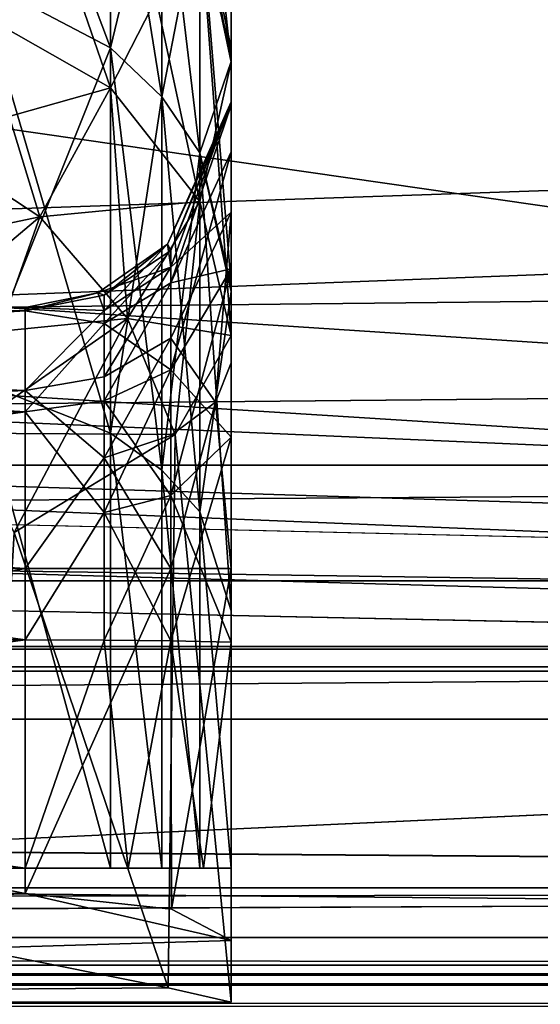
# Model space of a CAD drawing. Header units: metres. Extents: x -904 to 0, y -908 to 0.
# Tile 38 of 161: x -190 to -178, y -860 to -836. Entities that reach past the tile are written whole.
import ezdxf

# ---------------------------------------------------------------- set-up
doc = ezdxf.new("R2010")
doc.units = ezdxf.units.M

msp = doc.modelspace()

# ---------------------------------------------------------------- linework, layer by layer
at = {"layer": 'None01'}
for points in [[(-76.866982, -851.30072, 2029.104126), (-76.866982, -851.30072, 2023.752563), (-826.860718, -851.30072, 2029.104126)], [(-76.866982, -851.30072, 2023.752563), (-826.860718, -851.30072, 2023.752563), (-826.860718, -851.30072, 2029.104126)], [(-76.866982, -857.100769, 2034.904175), (-76.866982, -851.30072, 2029.104126), (-826.860718, -857.100769, 2034.904175)], [(-76.866982, -851.30072, 2029.104126), (-826.860718, -851.30072, 2029.104126), (-826.860718, -857.100769, 2034.904175)], [(-76.866982, -857.100769, 2051.215088), (-826.860718, -857.100769, 2051.215088), (-76.866982, -851.30072, 2057.015381)], [(-826.860718, -857.100769, 2051.215088), (-826.860718, -851.30072, 2057.015381), (-76.866982, -851.30072, 2057.015381)], [(-76.866982, -851.30072, 2063.059814), (-76.866982, -851.30072, 2057.015381), (-826.860718, -851.30072, 2063.059814)], [(-76.866982, -851.30072, 2057.015381), (-826.860718, -851.30072, 2057.015381), (-826.860718, -851.30072, 2063.059814)], [(-826.860718, -858.307312, 2023.139526), (-826.860718, -851.30072, 2023.752563), (-77.866982, -857.11731, 2023.243652)], [(-826.860718, -851.30072, 2023.752563), (-76.866982, -851.30072, 2023.752563), (-77.866982, -857.11731, 2023.243652)], [(-826.860718, -851.30072, 164.652542), (-826.860718, -851.30072, 170.004181), (-76.866982, -851.30072, 164.652542)], [(-826.860718, -851.30072, 170.004181), (-76.866982, -851.30072, 170.004181), (-76.866982, -851.30072, 164.652542)], [(-826.860718, -851.30072, 170.004181), (-826.860718, -857.100769, 175.804169), (-76.866982, -851.30072, 170.004181)], [(-826.860718, -857.100769, 175.804169), (-76.866982, -857.100769, 175.804169), (-76.866982, -851.30072, 170.004181)], [(-76.866982, -857.100769, 192.115189), (-826.860718, -857.100769, 192.115189), (-76.866982, -851.30072, 197.915314)], [(-826.860718, -857.100769, 192.115189), (-826.860718, -851.30072, 197.915314), (-76.866982, -851.30072, 197.915314)], [(-826.860718, -851.30072, 197.915314), (-826.860718, -851.30072, 203.959717), (-76.866982, -851.30072, 197.915314)], [(-826.860718, -851.30072, 203.959717), (-76.866982, -851.30072, 203.959717), (-76.866982, -851.30072, 197.915314)], [(-76.866982, -851.30072, 203.959717), (-826.860718, -851.30072, 203.959717), (-77.866982, -857.11731, 203.959717)], [(-77.866982, -857.11731, 203.959717), (-826.860718, -851.30072, 203.959717), (-826.860718, -860.329468, 203.959717)], [(-76.866982, -851.30072, 164.652542), (-76.866982, -858.307312, 164.039551), (-826.860718, -851.30072, 164.652542)], [(-76.866982, -858.307312, 164.039551), (-826.860718, -858.307312, 164.039551), (-826.860718, -851.30072, 164.652542)], [(-76.866982, -851.30072, 2063.059814), (-826.860718, -851.30072, 2063.059814), (-76.866982, -857.11731, 2063.059814)], [(-826.860718, -851.30072, 2063.059814), (-826.860718, -860.329468, 2063.059814), (-76.866982, -857.11731, 2063.059814)], [(-76.866982, -857.100769, 2051.215088), (-76.866982, -857.100769, 2034.904175), (-826.860718, -857.100769, 2051.215088)], [(-76.866982, -857.100769, 2034.904175), (-826.860718, -857.100769, 2034.904175), (-826.860718, -857.100769, 2051.215088)], [(-826.860718, -857.100769, 175.804169), (-826.860718, -857.100769, 192.115189), (-76.866982, -857.100769, 175.804169)], [(-826.860718, -857.100769, 192.115189), (-76.866982, -857.100769, 192.115189), (-76.866982, -857.100769, 175.804169)], [(-77.866982, -857.11731, 2023.243652), (-77.866982, -858.307312, 2023.139526), (-826.860718, -858.307312, 2023.139526)], [(-826.860718, -860.329468, 203.959717), (-77.866982, -860.329468, 203.959717), (-77.866982, -857.11731, 203.959717)], [(-76.866982, -857.11731, 2063.059814), (-826.860718, -860.329468, 2063.059814), (-77.866982, -860.329468, 2063.059814)], [(-77.866982, -858.307312, 2023.139526), (-77.866982, -858.974426, 2022.797363), (-826.860718, -858.307312, 2023.139526)], [(-77.866982, -858.974426, 2022.797363), (-826.860718, -858.974426, 2022.797363), (-826.860718, -858.307312, 2023.139526)], [(-76.866982, -858.307312, 164.039551), (-76.866982, -858.974426, 163.697372), (-826.860718, -858.307312, 164.039551)], [(-76.866982, -858.974426, 163.697372), (-826.860718, -858.974426, 163.697372), (-826.860718, -858.307312, 164.039551)], [(-77.866982, -858.974426, 2022.797363), (-77.866982, -859.218689, 2022.088501), (-826.860718, -858.974426, 2022.797363)], [(-77.866982, -859.218689, 2022.088501), (-826.860718, -859.218689, 2022.088501), (-826.860718, -858.974426, 2022.797363)], [(-76.866982, -858.974426, 163.697372), (-76.866982, -859.218689, 162.988464), (-826.860718, -858.974426, 163.697372)], [(-76.866982, -859.218689, 162.988464), (-826.860718, -859.218689, 162.988464), (-826.860718, -858.974426, 163.697372)], [(-77.866982, -859.218689, 2022.088501), (-77.866982, -859.460999, 2021.63208), (-826.860718, -859.218689, 2022.088501)], [(-77.866982, -859.460999, 2021.63208), (-826.860718, -859.460999, 2021.63208), (-826.860718, -859.218689, 2022.088501)], [(-76.866982, -859.218689, 162.988464), (-76.866982, -859.460999, 162.532104), (-826.860718, -859.218689, 162.988464)], [(-76.866982, -859.460999, 162.532104), (-826.860718, -859.460999, 162.532104), (-826.860718, -859.218689, 162.988464)], [(-77.866982, -859.460999, 2021.63208), (-77.866982, -859.977722, 2021.631104), (-826.860718, -859.460999, 2021.63208)], [(-77.866982, -859.977722, 2021.631104), (-826.860718, -859.977722, 2021.631104), (-826.860718, -859.460999, 2021.63208)], [(-76.866982, -859.460999, 162.532104), (-76.866982, -859.977722, 162.531128), (-826.860718, -859.460999, 162.532104)], [(-76.866982, -859.977722, 162.531128), (-826.860718, -859.977722, 162.531128), (-826.860718, -859.460999, 162.532104)]]:
    msp.add_3dface(points, dxfattribs=at)
at = {"layer": 'None0123'}
for points in [[(-797.406494, -846.830994, 214.358002), (-66.406494, -846.830994, 214.358002), (-797.406494, -851.830994, 214.358002)], [(-66.406494, -846.830994, 214.358002), (-66.406494, -851.830994, 214.358002), (-797.406494, -851.830994, 214.358002)], [(-66.406494, -851.830994, 2014.358032), (-66.406494, -846.830994, 2014.358032), (-797.406494, -851.830994, 2014.358032)], [(-66.406494, -846.830994, 2014.358032), (-797.406494, -846.830994, 2014.358032), (-797.406494, -851.830994, 2014.358032)], [(-66.406494, -846.830994, 2014.358032), (-66.406494, -846.830994, 214.358002), (-797.406494, -846.830994, 2014.358032)], [(-66.406494, -846.830994, 214.358002), (-797.406494, -846.830994, 214.358002), (-797.406494, -846.830994, 2014.358032)], [(-797.406494, -851.830994, 2014.358032), (-797.406494, -851.830994, 214.358002), (-66.406494, -851.830994, 2014.358032)], [(-797.406494, -851.830994, 214.358002), (-66.406494, -851.830994, 214.358002), (-66.406494, -851.830994, 2014.358032)]]:
    msp.add_3dface(points, dxfattribs=at)
at = {"layer": 'None012322'}
for points in [[(-185.347168, -836.699768, 2030.17334), (-188.276535, -826.955139, 2020.184204), (-186.1082, -833.108459, 2031.502319)], [(-185.347168, -836.699768, 2030.17334), (-185.347168, -833.987732, 2019.452271), (-188.276535, -826.955139, 2020.184204)], [(-191.52034, -834.986572, 2045.314209), (-188.276108, -836.690491, 2043.974121), (-191.520187, -828.106812, 2033.570435)], [(-188.276108, -836.690491, 2043.974121), (-188.275879, -830.109985, 2032.741577), (-191.520187, -828.106812, 2033.570435)], [(-188.276108, -836.690491, 2043.974121), (-187.033295, -837.881104, 2043.037842), (-188.275879, -830.109985, 2032.741577)], [(-187.033295, -837.881104, 2043.037842), (-187.033066, -831.509888, 2032.162842), (-188.275879, -830.109985, 2032.741577)], [(-188.276108, -837.664368, 1976.906738), (-191.52034, -835.820862, 1975.766357), (-188.276123, -830.345154, 1992.447998)], [(-188.276108, -837.664368, 1976.906738), (-188.276123, -830.345154, 1992.447998), (-186.108383, -833.418518, 1993.486938)], [(-187.033295, -837.881104, 2043.037842), (-186.108383, -839.240601, 2041.968628), (-187.033066, -831.509888, 2032.162842)], [(-187.033066, -831.509888, 2032.162842), (-186.108383, -839.240601, 2041.968628), (-186.1082, -833.108459, 2031.502319)], [(-186.1082, -833.108459, 2031.502319), (-186.108383, -839.240601, 2041.968628), (-185.347168, -842.45697, 2039.865723)], [(-185.347168, -842.45697, 2039.865723), (-185.347168, -836.699768, 2030.17334), (-186.1082, -833.108459, 2031.502319)], [(-186.108368, -840.423401, 1978.613403), (-188.276108, -837.664368, 1976.906738), (-186.108383, -833.418518, 1993.486938)], [(-186.108368, -840.423401, 1978.613403), (-186.108383, -833.418518, 1993.486938), (-185.347168, -837.041077, 1994.720703)], [(-185.347168, -837.041077, 1994.720703), (-186.108383, -833.418518, 1993.486938), (-185.347168, -833.77832, 2009.907471)], [(-185.347168, -833.77832, 2009.907471), (-185.347168, -833.599243, 2013.958618), (-185.347168, -838.00415, 2011.807983)], [(-185.347168, -838.00415, 2011.807983), (-185.347168, -833.599243, 2013.958618), (-185.347168, -838.084717, 2014.13562)], [(-185.347168, -833.599243, 2013.958618), (-185.347168, -833.830994, 2018.005981), (-185.347168, -838.084717, 2014.13562)], [(-185.347168, -837.041077, 1994.720703), (-185.347168, -833.77832, 2009.907471), (-185.347168, -838.00415, 2011.807983)], [(-185.347168, -838.084717, 2014.13562), (-185.347168, -833.830994, 2018.005981), (-185.347168, -833.987732, 2019.452271)], [(-185.347168, -838.084717, 2014.13562), (-185.347168, -833.987732, 2019.452271), (-185.347168, -839.213806, 2019.024902)], [(-185.347168, -833.987732, 2019.452271), (-185.347168, -836.699768, 2030.17334), (-185.347168, -839.213806, 2019.024902)], [(-191.520248, -844.780762, 2054.768555), (-188.27597, -846.056519, 2053.015869), (-191.52034, -834.986572, 2045.314209)], [(-188.27597, -846.056519, 2053.015869), (-188.276108, -836.690491, 2043.974121), (-191.52034, -834.986572, 2045.314209)], [(-191.52034, -835.820862, 1975.766357), (-188.276108, -837.664368, 1976.906738), (-192.818054, -838.938538, 1970.785522)], [(-188.27597, -846.056519, 2053.015869), (-187.033157, -846.947876, 2051.791016), (-188.276108, -836.690491, 2043.974121)], [(-187.033157, -846.947876, 2051.791016), (-187.033295, -837.881104, 2043.037842), (-188.276108, -836.690491, 2043.974121)], [(-185.347168, -839.213806, 2019.024902), (-185.347168, -836.699768, 2030.17334), (-185.347168, -842.056396, 2023.023315)], [(-185.347168, -836.699768, 2030.17334), (-185.347168, -842.45697, 2039.865723), (-185.347168, -842.056396, 2023.023315)], [(-185.347168, -843.677917, 1980.626709), (-186.108368, -840.423401, 1978.613403), (-185.347168, -837.041077, 1994.720703)], [(-185.347168, -838.00415, 2011.807983), (-185.347168, -840.683655, 2001.088501), (-185.347168, -837.041077, 1994.720703)], [(-185.347168, -840.683655, 2001.088501), (-185.347168, -843.677917, 1980.626709), (-185.347168, -837.041077, 1994.720703)], [(-188.276108, -837.664368, 1976.906738), (-189.995285, -840.799683, 1971.027344), (-192.818054, -838.938538, 1970.785522)], [(-189.995285, -840.799683, 1971.027344), (-188.276108, -837.664368, 1976.906738), (-186.108368, -840.423401, 1978.613403)], [(-187.033157, -846.947876, 2051.791016), (-186.108276, -847.965576, 2050.392578), (-187.033295, -837.881104, 2043.037842)], [(-186.108276, -847.965576, 2050.392578), (-186.108383, -839.240601, 2041.968628), (-187.033295, -837.881104, 2043.037842)], [(-186.81163, -842.020325, 2007.116455), (-185.347168, -838.00415, 2011.807983), (-186.891373, -841.457764, 2011.684082)], [(-185.347168, -838.00415, 2011.807983), (-185.347168, -838.084717, 2014.13562), (-186.891373, -841.457764, 2011.684082)], [(-185.347168, -838.084717, 2014.13562), (-186.811127, -841.617004, 2013.994873), (-186.891373, -841.457764, 2011.684082)], [(-185.347168, -840.683655, 2001.088501), (-185.347168, -838.00415, 2011.807983), (-186.81163, -842.020325, 2007.116455)], [(-186.811554, -842.40387, 2017.498779), (-186.811127, -841.617004, 2013.994873), (-185.347168, -838.084717, 2014.13562)], [(-185.347168, -838.084717, 2014.13562), (-185.347168, -839.213806, 2019.024902), (-186.811554, -842.40387, 2017.498779)], [(-192.818054, -838.938538, 1970.785522), (-189.995285, -840.799683, 1971.027344), (-195.702103, -841.994202, 1966.583374)], [(-185.347168, -839.213806, 2019.024902), (-186.811646, -844.512878, 2020.480591), (-186.811554, -842.40387, 2017.498779)], [(-185.347168, -839.213806, 2019.024902), (-185.347168, -842.056396, 2023.023315), (-186.811646, -844.512878, 2020.480591)], [(-186.108383, -839.240601, 2041.968628), (-185.347168, -850.372986, 2047.411255), (-185.347168, -842.45697, 2039.865723)], [(-186.108276, -847.965576, 2050.392578), (-185.347168, -850.372986, 2047.411255), (-186.108383, -839.240601, 2041.968628)], [(-187.863327, -843.263916, 1971.96167), (-189.995285, -840.799683, 1971.027344), (-186.108368, -840.423401, 1978.613403)], [(-186.108368, -840.423401, 1978.613403), (-185.347168, -843.677917, 1980.626709), (-187.863327, -843.263916, 1971.96167)], [(-195.702103, -841.994202, 1966.583374), (-189.995285, -840.799683, 1971.027344), (-193.608856, -843.838928, 1966.147949)], [(-193.608856, -843.838928, 1966.147949), (-189.995285, -840.799683, 1971.027344), (-187.863327, -843.263916, 1971.96167)], [(-186.81163, -843.745361, 2002.856567), (-185.347168, -840.683655, 2001.088501), (-186.81163, -842.020325, 2007.116455)], [(-185.347168, -840.683655, 2001.088501), (-186.81163, -843.745361, 2002.856567), (-185.727768, -845.300476, 1999.085938)], [(-185.347168, -844.343872, 1997.428833), (-185.347168, -840.683655, 2001.088501), (-185.727768, -845.300476, 1999.085938)], [(-185.347168, -840.683655, 2001.088501), (-185.347168, -844.343872, 1997.428833), (-185.347168, -843.677917, 1980.626709)], [(-186.891373, -841.457764, 2011.684082), (-188.585342, -842.646057, 2011.640747), (-186.81163, -842.020325, 2007.116455)], [(-188.585342, -842.646057, 2011.640747), (-186.891373, -841.457764, 2011.684082), (-188.433914, -842.700806, 2013.970825)], [(-186.891373, -841.457764, 2011.684082), (-186.811127, -841.617004, 2013.994873), (-188.433914, -842.700806, 2013.970825)], [(-188.433701, -843.391907, 2017.053101), (-188.433914, -842.700806, 2013.970825), (-186.811127, -841.617004, 2013.994873)], [(-188.433701, -843.391907, 2017.053101), (-186.811127, -841.617004, 2013.994873), (-186.811554, -842.40387, 2017.498779)], [(-188.585342, -842.646057, 2011.640747), (-188.433746, -843.071533, 2007.380615), (-186.81163, -842.020325, 2007.116455)], [(-186.81163, -842.020325, 2007.116455), (-188.433746, -843.071533, 2007.380615), (-188.433868, -844.684021, 2003.398682)], [(-188.433868, -844.684021, 2003.398682), (-186.81163, -843.745361, 2002.856567), (-186.81163, -842.020325, 2007.116455)], [(-185.347168, -842.056396, 2023.023315), (-186.811554, -847.56604, 2022.485107), (-186.811646, -844.512878, 2020.480591)], [(-185.347168, -842.056396, 2023.023315), (-185.347168, -846.149963, 2025.725586), (-186.811554, -847.56604, 2022.485107)], [(-185.347168, -842.056396, 2023.023315), (-185.347168, -842.45697, 2039.865723), (-185.347168, -846.149963, 2025.725586)], [(-188.433746, -845.265869, 2019.70105), (-188.433701, -843.391907, 2017.053101), (-186.811554, -842.40387, 2017.498779)], [(-186.811554, -842.40387, 2017.498779), (-186.811646, -844.512878, 2020.480591), (-188.433746, -845.265869, 2019.70105)], [(-185.347168, -842.45697, 2039.865723), (-185.347168, -850.372986, 2047.411255), (-185.347168, -846.149963, 2025.725586)], [(-188.585342, -842.646057, 2011.640747), (-190.347168, -843.000854, 2011.626465), (-188.433746, -843.071533, 2007.380615)], [(-190.347168, -843.000854, 2011.626465), (-188.585342, -842.646057, 2011.640747), (-190.347168, -843.081726, 2013.962646)], [(-188.585342, -842.646057, 2011.640747), (-188.433914, -842.700806, 2013.970825), (-190.347168, -843.081726, 2013.962646)], [(-190.347168, -843.081726, 2013.962646), (-188.433914, -842.700806, 2013.970825), (-188.433701, -843.391907, 2017.053101)], [(-230.347168, -843.000854, 2011.626465), (-230.347168, -843.440674, 2007.473389), (-190.347168, -843.000854, 2011.626465)], [(-230.347168, -843.440674, 2007.473389), (-190.347168, -845.01355, 2003.588989), (-190.347168, -843.000854, 2011.626465)], [(-230.347168, -843.081726, 2013.962646), (-230.347168, -843.000854, 2011.626465), (-190.347168, -843.081726, 2013.962646)], [(-230.347168, -843.000854, 2011.626465), (-190.347168, -843.000854, 2011.626465), (-190.347168, -843.081726, 2013.962646)], [(-190.347168, -843.081726, 2013.962646), (-190.347168, -845.530701, 2019.427612), (-230.347168, -843.081726, 2013.962646)], [(-190.347168, -845.530701, 2019.427612), (-230.347168, -845.530701, 2019.427612), (-230.347168, -843.081726, 2013.962646)], [(-190.347168, -843.000854, 2011.626465), (-190.347168, -845.01355, 2003.588989), (-188.433746, -843.071533, 2007.380615)], [(-188.433746, -843.071533, 2007.380615), (-190.347168, -845.01355, 2003.588989), (-188.433868, -844.684021, 2003.398682)], [(-190.347168, -845.530701, 2019.427612), (-190.347168, -843.081726, 2013.962646), (-188.433701, -843.391907, 2017.053101)], [(-230.347168, -843.440674, 2007.473389), (-230.347168, -845.01355, 2003.588989), (-190.347168, -845.01355, 2003.588989)], [(-191.863922, -846.05188, 1966.328003), (-193.608856, -843.838928, 1966.147949), (-187.863327, -843.263916, 1971.96167)], [(-187.863327, -843.263916, 1971.96167), (-186.705734, -846.083557, 1973.380981), (-191.863922, -846.05188, 1966.328003)], [(-190.347168, -845.530701, 2019.427612), (-188.433701, -843.391907, 2017.053101), (-188.433746, -845.265869, 2019.70105)], [(-185.347168, -843.677917, 1980.626709), (-186.705734, -846.083557, 1973.380981), (-187.863327, -843.263916, 1971.96167)], [(-185.347168, -843.677917, 1980.626709), (-185.347168, -859.87915, 1980.626709), (-186.705734, -846.083557, 1973.380981)], [(-185.347168, -844.343872, 1997.428833), (-185.347168, -849.343445, 1996.089355), (-185.347168, -843.677917, 1980.626709)], [(-185.347168, -843.677917, 1980.626709), (-185.347168, -849.343445, 1996.089355), (-185.347168, -859.87915, 1980.626709)], [(-186.81163, -843.745361, 2002.856567), (-188.433868, -844.684021, 2003.398682), (-188.433746, -846.653381, 2001.429443)], [(-186.81163, -843.745361, 2002.856567), (-188.433746, -846.653381, 2001.429443), (-186.81163, -846.11145, 2000.490845)], [(-185.727768, -845.300476, 1999.085938), (-186.81163, -843.745361, 2002.856567), (-186.81163, -846.11145, 2000.490845)], [(-185.727768, -845.300476, 1999.085938), (-185.347168, -849.343445, 1996.089355), (-185.347168, -844.343872, 1997.428833)], [(-186.811646, -844.512878, 2020.480591), (-188.433701, -847.977356, 2021.4823), (-188.433746, -845.265869, 2019.70105)], [(-186.811646, -844.512878, 2020.480591), (-186.811554, -847.56604, 2022.485107), (-188.433701, -847.977356, 2021.4823)], [(-191.520477, -856.61731, 2061.012939), (-188.275955, -856.61731, 2058.708252), (-191.520248, -844.780762, 2054.768555)], [(-188.275955, -856.61731, 2058.708252), (-188.27597, -846.056519, 2053.015869), (-191.520248, -844.780762, 2054.768555)], [(-188.433868, -844.684021, 2003.398682), (-190.347168, -845.01355, 2003.588989), (-188.433746, -846.653381, 2001.429443)], [(-230.347168, -845.01355, 2003.588989), (-230.347168, -846.843628, 2001.759155), (-190.347168, -845.01355, 2003.588989)], [(-230.347168, -846.843628, 2001.759155), (-190.347168, -849.343445, 2001.089355), (-190.347168, -845.01355, 2003.588989)], [(-188.433746, -846.653381, 2001.429443), (-190.347168, -845.01355, 2003.588989), (-190.347168, -849.343445, 2001.089355)], [(-188.433701, -847.977356, 2021.4823), (-190.347168, -845.530701, 2019.427612), (-188.433746, -845.265869, 2019.70105)], [(-186.81163, -846.11145, 2000.490845), (-186.81163, -849.343445, 1999.624878), (-185.727768, -845.300476, 1999.085938)], [(-186.81163, -849.343445, 1999.624878), (-185.347168, -849.343445, 1996.089355), (-185.727768, -845.300476, 1999.085938)], [(-190.347168, -845.530701, 2019.427612), (-190.347168, -851.076965, 2021.685913), (-230.347168, -845.530701, 2019.427612)], [(-190.347168, -851.076965, 2021.685913), (-230.347168, -851.076965, 2021.685913), (-230.347168, -845.530701, 2019.427612)], [(-190.347168, -851.076965, 2021.685913), (-190.347168, -845.530701, 2019.427612), (-188.433701, -847.977356, 2021.4823)], [(-186.705734, -846.083557, 1973.380981), (-190.62085, -848.462891, 1967.093872), (-191.863922, -846.05188, 1966.328003)], [(-186.705734, -846.083557, 1973.380981), (-186.877533, -859.527161, 1972.9552), (-190.62085, -848.462891, 1967.093872)], [(-188.275955, -856.61731, 2058.708252), (-187.032104, -856.61731, 2057.087158), (-188.27597, -846.056519, 2053.015869)], [(-187.032104, -856.61731, 2057.087158), (-187.033157, -846.947876, 2051.791016), (-188.27597, -846.056519, 2053.015869)], [(-185.347168, -859.87915, 1980.626709), (-186.877533, -859.527161, 1972.9552), (-186.705734, -846.083557, 1973.380981)], [(-186.81163, -846.11145, 2000.490845), (-188.433746, -846.653381, 2001.429443), (-186.81163, -849.343445, 1999.624878)], [(-185.347168, -846.149963, 2025.725586), (-186.811646, -851.095215, 2023.150391), (-186.811554, -847.56604, 2022.485107)], [(-185.347168, -846.149963, 2025.725586), (-185.347168, -851.133545, 2026.685913), (-186.811646, -851.095215, 2023.150391)], [(-185.347168, -846.149963, 2025.725586), (-185.347168, -850.372986, 2047.411255), (-185.347168, -851.133545, 2026.685913)], [(-188.433746, -846.653381, 2001.429443), (-190.347168, -849.343445, 2001.089355), (-186.81163, -849.343445, 1999.624878)], [(-230.347168, -846.843628, 2001.759155), (-230.347168, -849.343445, 2001.089355), (-190.347168, -849.343445, 2001.089355)], [(-187.032104, -856.61731, 2057.087158), (-186.105042, -856.61731, 2055.218994), (-187.033157, -846.947876, 2051.791016)], [(-186.105042, -856.61731, 2055.218994), (-186.108276, -847.965576, 2050.392578), (-187.033157, -846.947876, 2051.791016)], [(-186.811554, -847.56604, 2022.485107), (-188.433914, -851.081848, 2022.066895), (-188.433701, -847.977356, 2021.4823)], [(-186.811554, -847.56604, 2022.485107), (-186.811646, -851.095215, 2023.150391), (-188.433914, -851.081848, 2022.066895)], [(-188.433914, -851.081848, 2022.066895), (-190.347168, -851.076965, 2021.685913), (-188.433701, -847.977356, 2021.4823)], [(-186.105042, -856.61731, 2055.218994), (-185.347168, -856.61731, 2051.058594), (-186.108276, -847.965576, 2050.392578)], [(-185.347168, -856.61731, 2051.058594), (-185.347168, -850.372986, 2047.411255), (-186.108276, -847.965576, 2050.392578)], [(-186.877533, -859.527161, 1972.9552), (-191.206024, -858.660828, 1966.483643), (-190.62085, -848.462891, 1967.093872)], [(-230.347168, -857.238892, 2001.089355), (-190.347168, -857.238892, 2001.089355), (-230.347168, -849.343445, 2001.089355)], [(-190.347168, -857.238892, 2001.089355), (-190.347168, -849.343445, 2001.089355), (-230.347168, -849.343445, 2001.089355)], [(-186.793167, -857.613037, 1999.606323), (-186.81163, -849.343445, 1999.624878), (-190.347168, -857.238892, 2001.089355)], [(-186.81163, -849.343445, 1999.624878), (-190.347168, -849.343445, 2001.089355), (-190.347168, -857.238892, 2001.089355)], [(-185.347168, -849.343445, 1996.089355), (-186.81163, -849.343445, 1999.624878), (-186.793167, -857.613037, 1999.606323)], [(-185.347168, -858.381042, 1996.089355), (-185.347168, -849.343445, 1996.089355), (-186.793167, -857.613037, 1999.606323)], [(-185.347168, -849.343445, 1996.089355), (-185.347198, -859.87854, 1980.868408), (-185.347168, -859.87915, 1980.626709)], [(-185.347168, -849.343445, 1996.089355), (-185.347168, -858.381042, 1996.089355), (-185.347198, -859.87854, 1980.868408)], [(-185.347168, -850.372986, 2047.411255), (-185.347168, -856.61731, 2026.685913), (-185.347168, -851.133545, 2026.685913)], [(-185.347168, -850.372986, 2047.411255), (-185.347168, -856.61731, 2051.058594), (-185.347168, -856.61731, 2026.685913)], [(-190.347168, -851.076965, 2021.685913), (-190.347168, -856.61731, 2021.685913), (-230.347168, -851.076965, 2021.685913)], [(-190.347168, -856.61731, 2021.685913), (-230.347168, -856.61731, 2021.685913), (-230.347168, -851.076965, 2021.685913)], [(-190.347168, -851.076965, 2021.685913), (-188.433914, -851.081848, 2022.066895), (-190.347168, -856.61731, 2021.685913)], [(-188.433914, -851.081848, 2022.066895), (-187.847168, -856.61731, 2022.355835), (-190.347168, -856.61731, 2021.685913)], [(-188.433914, -851.081848, 2022.066895), (-186.811646, -851.095215, 2023.150391), (-187.847168, -856.61731, 2022.355835)], [(-186.811646, -851.095215, 2023.150391), (-186.017044, -856.61731, 2024.185913), (-187.847168, -856.61731, 2022.355835)], [(-186.811646, -851.095215, 2023.150391), (-185.347168, -851.133545, 2026.685913), (-186.017044, -856.61731, 2024.185913)], [(-185.347168, -851.133545, 2026.685913), (-185.347168, -856.61731, 2026.685913), (-186.017044, -856.61731, 2024.185913)], [(-195.347168, -856.61731, 2061.818848), (-235.347168, -856.61731, 2051.058594), (-185.347168, -856.61731, 2051.058594)], [(-185.347168, -856.61731, 2051.058594), (-235.347168, -856.61731, 2051.058594), (-230.347168, -856.61731, 2021.685913)], [(-230.347168, -856.61731, 2021.685913), (-190.347168, -856.61731, 2021.685913), (-185.347168, -856.61731, 2051.058594)], [(-186.105042, -856.61731, 2055.218994), (-195.347168, -856.61731, 2061.818848), (-185.347168, -856.61731, 2051.058594)], [(-186.105042, -856.61731, 2055.218994), (-187.032104, -856.61731, 2057.087158), (-195.347168, -856.61731, 2061.818848)], [(-187.032104, -856.61731, 2057.087158), (-188.275955, -856.61731, 2058.708252), (-195.347168, -856.61731, 2061.818848)], [(-195.347168, -856.61731, 2061.818848), (-188.275955, -856.61731, 2058.708252), (-191.520477, -856.61731, 2061.012939)], [(-190.347168, -856.61731, 2021.685913), (-185.347168, -856.61731, 2026.685913), (-185.347168, -856.61731, 2051.058594)], [(-187.847168, -856.61731, 2022.355835), (-186.017044, -856.61731, 2024.185913), (-190.347168, -856.61731, 2021.685913)], [(-186.017044, -856.61731, 2024.185913), (-185.347168, -856.61731, 2026.685913), (-190.347168, -856.61731, 2021.685913)], [(-230.347168, -857.238892, 2001.089355), (-235.347198, -859.87854, 1980.868408), (-190.347168, -857.238892, 2001.089355)], [(-235.347198, -859.87854, 1980.868408), (-185.347168, -858.381042, 1996.089355), (-190.347168, -857.238892, 2001.089355)], [(-190.347168, -857.238892, 2001.089355), (-185.347168, -858.381042, 1996.089355), (-186.793167, -857.613037, 1999.606323)], [(-185.347198, -859.87854, 1980.868408), (-185.347168, -858.381042, 1996.089355), (-235.347198, -859.87854, 1980.868408)], [(-191.206024, -858.660828, 1966.483643), (-186.877533, -859.527161, 1972.9552), (-235.347198, -859.87854, 1980.868408)], [(-186.877533, -859.527161, 1972.9552), (-185.347168, -859.87915, 1980.626709), (-235.347198, -859.87854, 1980.868408)], [(-235.347198, -859.87854, 1980.868408), (-185.347168, -859.87915, 1980.626709), (-185.347198, -859.87854, 1980.868408)]]:
    msp.add_3dface(points, dxfattribs=at)
at = {"layer": 'None012323'}
for points in [[(-188.276123, -830.345154, 236.26799), (-191.520355, -828.292908, 236.966064), (-188.276108, -837.664368, 251.809235)], [(-191.520355, -828.292908, 236.966064), (-191.52034, -835.820862, 252.949615), (-188.276108, -837.664368, 251.809235)], [(-186.108383, -833.418518, 235.229065), (-185.347168, -837.041077, 233.995239), (-186.108368, -829.968689, 219.170975)], [(-185.347168, -837.041077, 233.995239), (-185.347168, -833.77832, 218.808563), (-186.108368, -829.968689, 219.170975)], [(-188.276108, -836.690491, 184.741867), (-191.52034, -834.986572, 183.40184), (-188.275879, -830.109985, 195.974457)], [(-188.275879, -830.109985, 195.974457), (-187.033066, -831.509888, 196.553131), (-188.276108, -836.690491, 184.741867)], [(-186.108383, -833.418518, 235.229065), (-188.276123, -830.345154, 236.26799), (-186.108368, -840.423401, 250.102539)], [(-188.276123, -830.345154, 236.26799), (-188.276108, -837.664368, 251.809235), (-186.108368, -840.423401, 250.102539)], [(-187.033066, -831.509888, 196.553131), (-187.033295, -837.881104, 185.678192), (-188.276108, -836.690491, 184.741867)], [(-187.033295, -837.881104, 185.678192), (-187.033066, -831.509888, 196.553131), (-186.1082, -833.108459, 197.213654)], [(-186.108383, -839.240601, 186.74736), (-187.033295, -837.881104, 185.678192), (-186.1082, -833.108459, 197.213654)], [(-186.1082, -833.108459, 197.213654), (-185.347168, -837.02063, 197.795044), (-186.108383, -839.240601, 186.74736)], [(-186.1082, -833.108459, 197.213654), (-185.347168, -833.987732, 209.263779), (-185.347168, -837.02063, 197.795044)], [(-186.108368, -840.423401, 250.102539), (-185.347168, -843.677917, 248.08934), (-186.108383, -833.418518, 235.229065)], [(-185.347168, -843.677917, 248.08934), (-185.347168, -837.041077, 233.995239), (-186.108383, -833.418518, 235.229065)], [(-185.347168, -838.084717, 214.580383), (-185.347168, -833.830994, 210.710022), (-185.347168, -833.599243, 214.757324)], [(-185.347168, -838.084717, 214.580383), (-185.347168, -833.599243, 214.757324), (-185.347168, -838.00415, 216.908035)], [(-185.347168, -833.599243, 214.757324), (-185.347168, -833.77832, 218.808563), (-185.347168, -838.00415, 216.908035)], [(-185.347168, -838.00415, 216.908035), (-185.347168, -833.77832, 218.808563), (-185.347168, -837.041077, 233.995239)], [(-185.347168, -833.987732, 209.263779), (-185.347168, -833.830994, 210.710022), (-185.347168, -838.084717, 214.580383)], [(-185.347168, -837.02063, 197.795044), (-185.347168, -833.987732, 209.263779), (-185.347168, -839.213806, 209.691086)], [(-185.347168, -839.213806, 209.691086), (-185.347168, -833.987732, 209.263779), (-185.347168, -838.084717, 214.580383)], [(-191.520248, -844.780762, 173.947556), (-191.52034, -834.986572, 183.40184), (-188.276108, -836.690491, 184.741867)], [(-191.52034, -835.820862, 252.949615), (-192.818054, -838.938538, 257.93042), (-189.995285, -840.799683, 257.688599)], [(-188.276108, -837.664368, 251.809235), (-191.52034, -835.820862, 252.949615), (-189.995285, -840.799683, 257.688599)], [(-188.27597, -846.056519, 175.700211), (-191.520248, -844.780762, 173.947556), (-188.276108, -836.690491, 184.741867)], [(-188.276108, -836.690491, 184.741867), (-187.033295, -837.881104, 185.678192), (-188.27597, -846.056519, 175.700211)], [(-185.347168, -837.02063, 197.795044), (-185.347168, -842.610779, 188.65918), (-186.108383, -839.240601, 186.74736)], [(-185.347168, -842.610779, 188.65918), (-185.347168, -837.02063, 197.795044), (-185.347168, -842.056396, 205.692657)], [(-185.347168, -842.056396, 205.692657), (-185.347168, -837.02063, 197.795044), (-185.347168, -839.213806, 209.691086)], [(-185.347168, -838.00415, 216.908035), (-185.347168, -837.041077, 233.995239), (-185.347168, -840.683655, 227.627472)], [(-185.347168, -837.041077, 233.995239), (-185.347168, -843.677917, 248.08934), (-185.347168, -840.683655, 227.627472)], [(-188.276108, -837.664368, 251.809235), (-189.995285, -840.799683, 257.688599), (-187.863327, -843.263916, 256.754333)], [(-186.108368, -840.423401, 250.102539), (-188.276108, -837.664368, 251.809235), (-187.863327, -843.263916, 256.754333)], [(-187.033295, -837.881104, 185.678192), (-187.033157, -846.947876, 176.924942), (-188.27597, -846.056519, 175.700211)], [(-187.033157, -846.947876, 176.924942), (-187.033295, -837.881104, 185.678192), (-186.108383, -839.240601, 186.74736)], [(-186.891373, -841.457764, 217.031876), (-185.347168, -838.00415, 216.908035), (-186.81163, -842.020325, 221.599594)], [(-186.891373, -841.457764, 217.031876), (-186.811127, -841.617004, 214.721085), (-185.347168, -838.00415, 216.908035)], [(-185.347168, -838.00415, 216.908035), (-185.347168, -840.683655, 227.627472), (-186.81163, -842.020325, 221.599594)], [(-186.811554, -842.40387, 211.217209), (-185.347168, -839.213806, 209.691086), (-185.347168, -838.084717, 214.580383)], [(-185.347168, -838.084717, 214.580383), (-186.811127, -841.617004, 214.721085), (-186.811554, -842.40387, 211.217209)], [(-186.811127, -841.617004, 214.721085), (-185.347168, -838.084717, 214.580383), (-185.347168, -838.00415, 216.908035)], [(-189.995285, -840.799683, 257.688599), (-192.818054, -838.938538, 257.93042), (-193.608856, -843.838928, 262.568085)], [(-186.108276, -847.965576, 178.323425), (-187.033157, -846.947876, 176.924942), (-186.108383, -839.240601, 186.74736)], [(-185.347168, -842.056396, 205.692657), (-185.347168, -839.213806, 209.691086), (-186.811554, -842.40387, 211.217209)], [(-186.108383, -839.240601, 186.74736), (-185.347168, -842.610779, 188.65918), (-186.108276, -847.965576, 178.323425)], [(-187.863327, -843.263916, 256.754333), (-186.705734, -846.083557, 255.335068), (-186.108368, -840.423401, 250.102539)], [(-186.705734, -846.083557, 255.335068), (-185.347168, -843.677917, 248.08934), (-186.108368, -840.423401, 250.102539)], [(-189.995285, -840.799683, 257.688599), (-193.608856, -843.838928, 262.568085), (-191.863922, -846.05188, 262.387939)], [(-187.863327, -843.263916, 256.754333), (-189.995285, -840.799683, 257.688599), (-191.863922, -846.05188, 262.387939)], [(-185.347168, -840.683655, 227.627472), (-186.81163, -843.745361, 225.859406), (-186.81163, -842.020325, 221.599594)], [(-186.81163, -843.745361, 225.859406), (-185.347168, -840.683655, 227.627472), (-185.727768, -845.300476, 229.63002)], [(-185.347168, -840.683655, 227.627472), (-185.347168, -844.343872, 231.287125), (-185.727768, -845.300476, 229.63002)], [(-185.347168, -840.683655, 227.627472), (-185.347168, -843.677917, 248.08934), (-185.347168, -844.343872, 231.287125)], [(-188.585342, -842.646057, 217.075302), (-186.891373, -841.457764, 217.031876), (-188.433746, -843.071533, 221.335358)], [(-188.585342, -842.646057, 217.075302), (-188.433914, -842.700806, 214.745117), (-186.891373, -841.457764, 217.031876)], [(-188.433914, -842.700806, 214.745117), (-186.811127, -841.617004, 214.721085), (-186.891373, -841.457764, 217.031876)], [(-188.433746, -843.071533, 221.335358), (-186.891373, -841.457764, 217.031876), (-186.81163, -842.020325, 221.599594)], [(-186.811127, -841.617004, 214.721085), (-188.433914, -842.700806, 214.745117), (-188.433701, -843.391907, 211.662933)], [(-186.811127, -841.617004, 214.721085), (-188.433701, -843.391907, 211.662933), (-186.811554, -842.40387, 211.217209)], [(-186.81163, -842.020325, 221.599594), (-186.81163, -843.745361, 225.859406), (-188.433868, -844.684021, 225.317368)], [(-186.81163, -842.020325, 221.599594), (-188.433868, -844.684021, 225.317368), (-188.433746, -843.071533, 221.335358)], [(-185.347168, -846.149963, 202.990433), (-185.347168, -842.056396, 205.692657), (-186.811646, -844.512878, 208.235382)], [(-186.811646, -844.512878, 208.235382), (-185.347168, -842.056396, 205.692657), (-186.811554, -842.40387, 211.217209)], [(-185.347168, -846.149963, 202.990433), (-185.347168, -842.610779, 188.65918), (-185.347168, -842.056396, 205.692657)], [(-186.811554, -842.40387, 211.217209), (-188.433701, -843.391907, 211.662933), (-186.811646, -844.512878, 208.235382)], [(-190.347168, -843.000854, 217.089584), (-188.585342, -842.646057, 217.075302), (-188.433746, -843.071533, 221.335358)], [(-190.347168, -843.000854, 217.089584), (-190.347168, -843.081726, 214.753342), (-188.585342, -842.646057, 217.075302)], [(-190.347168, -843.081726, 214.753342), (-188.433914, -842.700806, 214.745117), (-188.585342, -842.646057, 217.075302)], [(-188.433914, -842.700806, 214.745117), (-190.347168, -843.081726, 214.753342), (-188.433701, -843.391907, 211.662933)], [(-185.347168, -842.610779, 188.65918), (-185.347168, -850.372986, 181.304794), (-186.108276, -847.965576, 178.323425)], [(-185.347168, -850.372986, 181.304794), (-185.347168, -842.610779, 188.65918), (-185.347168, -846.149963, 202.990433)], [(-230.347168, -843.000854, 217.089584), (-190.347168, -843.000854, 217.089584), (-230.347168, -843.440674, 221.242554)], [(-190.347168, -843.000854, 217.089584), (-190.347168, -845.01355, 225.12706), (-230.347168, -843.440674, 221.242554)], [(-230.347168, -843.081726, 214.753342), (-190.347168, -843.081726, 214.753342), (-230.347168, -843.000854, 217.089584)], [(-190.347168, -843.081726, 214.753342), (-190.347168, -843.000854, 217.089584), (-230.347168, -843.000854, 217.089584)], [(-230.347168, -843.081726, 214.753342), (-230.347168, -845.530701, 209.288361), (-190.347168, -843.081726, 214.753342)], [(-230.347168, -845.530701, 209.288361), (-190.347168, -845.530701, 209.288361), (-190.347168, -843.081726, 214.753342)], [(-188.433746, -843.071533, 221.335358), (-190.347168, -845.01355, 225.12706), (-190.347168, -843.000854, 217.089584)], [(-188.433868, -844.684021, 225.317368), (-190.347168, -845.01355, 225.12706), (-188.433746, -843.071533, 221.335358)], [(-188.433701, -843.391907, 211.662933), (-190.347168, -843.081726, 214.753342), (-190.347168, -845.530701, 209.288361)], [(-230.347168, -843.440674, 221.242554), (-190.347168, -845.01355, 225.12706), (-230.347168, -845.01355, 225.12706)], [(-191.863922, -846.05188, 262.387939), (-190.62085, -848.462891, 261.622162), (-187.863327, -843.263916, 256.754333)], [(-190.62085, -848.462891, 261.622162), (-186.705734, -846.083557, 255.335068), (-187.863327, -843.263916, 256.754333)], [(-188.433746, -845.265869, 209.014969), (-188.433701, -843.391907, 211.662933), (-190.347168, -845.530701, 209.288361)], [(-188.433701, -843.391907, 211.662933), (-188.433746, -845.265869, 209.014969), (-186.811646, -844.512878, 208.235382)], [(-185.347168, -843.677917, 248.08934), (-186.705734, -846.083557, 255.335068), (-185.347168, -859.87915, 248.08934)], [(-185.347168, -843.677917, 248.08934), (-185.347168, -849.343445, 232.626633), (-185.347168, -844.343872, 231.287125)], [(-185.347168, -843.677917, 248.08934), (-185.347168, -859.87915, 248.08934), (-185.347168, -849.343445, 232.626633)], [(-186.81163, -843.745361, 225.859406), (-188.433746, -846.653381, 227.286499), (-188.433868, -844.684021, 225.317368)], [(-186.81163, -846.11145, 228.225174), (-188.433746, -846.653381, 227.286499), (-186.81163, -843.745361, 225.859406)], [(-185.727768, -845.300476, 229.63002), (-186.81163, -846.11145, 228.225174), (-186.81163, -843.745361, 225.859406)], [(-185.727768, -845.300476, 229.63002), (-185.347168, -844.343872, 231.287125), (-185.347168, -849.343445, 232.626633)], [(-186.811646, -844.512878, 208.235382), (-188.433746, -845.265869, 209.014969), (-186.811554, -847.56604, 206.230911)], [(-186.811554, -847.56604, 206.230911), (-185.347168, -846.149963, 202.990433), (-186.811646, -844.512878, 208.235382)], [(-188.275955, -856.61731, 170.007751), (-191.520477, -856.61731, 167.703018), (-191.520248, -844.780762, 173.947556)], [(-188.275955, -856.61731, 170.007751), (-191.520248, -844.780762, 173.947556), (-188.27597, -846.056519, 175.700211)], [(-188.433746, -846.653381, 227.286499), (-190.347168, -845.01355, 225.12706), (-188.433868, -844.684021, 225.317368)], [(-230.347168, -845.01355, 225.12706), (-190.347168, -845.01355, 225.12706), (-230.347168, -846.843628, 226.956879)], [(-190.347168, -845.01355, 225.12706), (-190.347168, -849.343445, 227.626633), (-230.347168, -846.843628, 226.956879)], [(-188.433746, -846.653381, 227.286499), (-190.347168, -849.343445, 227.626633), (-190.347168, -845.01355, 225.12706)], [(-188.433701, -847.977356, 207.233749), (-188.433746, -845.265869, 209.014969), (-190.347168, -845.530701, 209.288361)], [(-188.433746, -845.265869, 209.014969), (-188.433701, -847.977356, 207.233749), (-186.811554, -847.56604, 206.230911)], [(-185.347168, -849.343445, 232.626633), (-186.81163, -849.343445, 229.091095), (-185.727768, -845.300476, 229.63002)], [(-186.81163, -849.343445, 229.091095), (-186.81163, -846.11145, 228.225174), (-185.727768, -845.300476, 229.63002)], [(-230.347168, -845.530701, 209.288361), (-230.347168, -851.076965, 207.030075), (-190.347168, -845.530701, 209.288361)], [(-230.347168, -851.076965, 207.030075), (-190.347168, -851.076965, 207.030075), (-190.347168, -845.530701, 209.288361)], [(-190.347168, -845.530701, 209.288361), (-190.347168, -851.076965, 207.030075), (-188.433701, -847.977356, 207.233749)], [(-186.705734, -846.083557, 255.335068), (-190.62085, -848.462891, 261.622162), (-186.877533, -859.527161, 255.760788)], [(-188.27597, -846.056519, 175.700211), (-187.033157, -846.947876, 176.924942), (-187.032104, -856.61731, 171.628891)], [(-187.032104, -856.61731, 171.628891), (-188.275955, -856.61731, 170.007751), (-188.27597, -846.056519, 175.700211)], [(-186.705734, -846.083557, 255.335068), (-186.877533, -859.527161, 255.760788), (-185.347168, -859.87915, 248.08934)], [(-186.81163, -846.11145, 228.225174), (-186.81163, -849.343445, 229.091095), (-188.433746, -846.653381, 227.286499)], [(-186.811554, -847.56604, 206.230911), (-185.347168, -851.133545, 202.030075), (-185.347168, -846.149963, 202.990433)], [(-185.347168, -851.133545, 202.030075), (-185.347168, -850.372986, 181.304794), (-185.347168, -846.149963, 202.990433)], [(-186.81163, -849.343445, 229.091095), (-190.347168, -849.343445, 227.626633), (-188.433746, -846.653381, 227.286499)], [(-230.347168, -846.843628, 226.956879), (-190.347168, -849.343445, 227.626633), (-230.347168, -849.343445, 227.626633)], [(-187.033157, -846.947876, 176.924942), (-186.105042, -856.61731, 173.497055), (-187.032104, -856.61731, 171.628891)], [(-186.105042, -856.61731, 173.497055), (-187.033157, -846.947876, 176.924942), (-186.108276, -847.965576, 178.323425)], [(-188.433701, -847.977356, 207.233749), (-186.811646, -851.095215, 205.565613), (-186.811554, -847.56604, 206.230911)], [(-186.811646, -851.095215, 205.565613), (-185.347168, -851.133545, 202.030075), (-186.811554, -847.56604, 206.230911)], [(-190.347168, -851.076965, 207.030075), (-188.433914, -851.081848, 206.649063), (-188.433701, -847.977356, 207.233749)], [(-188.433701, -847.977356, 207.233749), (-188.433914, -851.081848, 206.649063), (-186.811646, -851.095215, 205.565613)], [(-186.108276, -847.965576, 178.323425), (-185.347168, -850.372986, 181.304794), (-185.347168, -856.61731, 177.657501)], [(-185.347168, -856.61731, 177.657501), (-186.105042, -856.61731, 173.497055), (-186.108276, -847.965576, 178.323425)], [(-190.62085, -848.462891, 261.622162), (-191.206024, -858.660828, 262.232361), (-186.877533, -859.527161, 255.760788)], [(-230.347168, -849.343445, 227.626633), (-190.347168, -849.343445, 227.626633), (-230.347168, -857.238892, 227.626633)], [(-190.347168, -849.343445, 227.626633), (-190.347168, -857.238892, 227.626633), (-230.347168, -857.238892, 227.626633)], [(-186.793167, -857.613037, 229.109665), (-190.347168, -857.238892, 227.626633), (-186.81163, -849.343445, 229.091095)], [(-190.347168, -857.238892, 227.626633), (-190.347168, -849.343445, 227.626633), (-186.81163, -849.343445, 229.091095)], [(-186.793167, -857.613037, 229.109665), (-186.81163, -849.343445, 229.091095), (-185.347168, -849.343445, 232.626633)], [(-185.347168, -858.381042, 232.626633), (-186.793167, -857.613037, 229.109665), (-185.347168, -849.343445, 232.626633)], [(-185.347168, -859.87915, 248.08934), (-185.347198, -859.87854, 247.84761), (-185.347168, -849.343445, 232.626633)], [(-185.347168, -849.343445, 232.626633), (-185.347198, -859.87854, 247.84761), (-185.347168, -858.381042, 232.626633)], [(-185.347168, -856.61731, 177.657501), (-185.347168, -850.372986, 181.304794), (-185.347168, -851.133545, 202.030075)], [(-230.347168, -851.076965, 207.030075), (-230.347168, -856.61731, 207.030075), (-190.347168, -851.076965, 207.030075)], [(-230.347168, -856.61731, 207.030075), (-190.347168, -856.61731, 207.030075), (-190.347168, -851.076965, 207.030075)], [(-190.347168, -851.076965, 207.030075), (-190.347168, -856.61731, 207.030075), (-188.433914, -851.081848, 206.649063)], [(-190.347168, -856.61731, 207.030075), (-187.847168, -856.61731, 206.360199), (-188.433914, -851.081848, 206.649063)], [(-188.433914, -851.081848, 206.649063), (-187.847168, -856.61731, 206.360199), (-186.811646, -851.095215, 205.565613)], [(-187.847168, -856.61731, 206.360199), (-186.017044, -856.61731, 204.530075), (-186.811646, -851.095215, 205.565613)], [(-186.811646, -851.095215, 205.565613), (-186.017044, -856.61731, 204.530075), (-185.347168, -851.133545, 202.030075)], [(-186.017044, -856.61731, 204.530075), (-185.347168, -856.61731, 202.030075), (-185.347168, -851.133545, 202.030075)], [(-185.347168, -856.61731, 202.030075), (-185.347168, -856.61731, 177.657501), (-185.347168, -851.133545, 202.030075)], [(-185.347168, -856.61731, 177.657501), (-235.347168, -856.61731, 177.657501), (-195.347168, -856.61731, 166.897263)], [(-235.347168, -856.61731, 177.657501), (-185.347168, -856.61731, 177.657501), (-235.347168, -856.61731, 202.030075)], [(-185.347168, -856.61731, 177.657501), (-185.347168, -856.61731, 202.030075), (-235.347168, -856.61731, 202.030075)], [(-235.347168, -856.61731, 202.030075), (-185.347168, -856.61731, 202.030075), (-230.347168, -856.61731, 207.030075)], [(-185.347168, -856.61731, 202.030075), (-190.347168, -856.61731, 207.030075), (-230.347168, -856.61731, 207.030075)], [(-191.520477, -856.61731, 167.703018), (-188.275955, -856.61731, 170.007751), (-195.347168, -856.61731, 166.897263)], [(-188.275955, -856.61731, 170.007751), (-187.032104, -856.61731, 171.628891), (-195.347168, -856.61731, 166.897263)], [(-195.347168, -856.61731, 166.897263), (-187.032104, -856.61731, 171.628891), (-186.105042, -856.61731, 173.497055)], [(-186.105042, -856.61731, 173.497055), (-185.347168, -856.61731, 177.657501), (-195.347168, -856.61731, 166.897263)], [(-185.347168, -856.61731, 202.030075), (-186.017044, -856.61731, 204.530075), (-190.347168, -856.61731, 207.030075)], [(-186.017044, -856.61731, 204.530075), (-187.847168, -856.61731, 206.360199), (-190.347168, -856.61731, 207.030075)], [(-185.347168, -858.381042, 232.626633), (-235.347198, -859.87854, 247.84761), (-190.347168, -857.238892, 227.626633)], [(-190.347168, -857.238892, 227.626633), (-235.347198, -859.87854, 247.84761), (-230.347168, -857.238892, 227.626633)], [(-186.793167, -857.613037, 229.109665), (-185.347168, -858.381042, 232.626633), (-190.347168, -857.238892, 227.626633)], [(-185.347168, -858.381042, 232.626633), (-185.347198, -859.87854, 247.84761), (-235.347198, -859.87854, 247.84761)], [(-186.877533, -859.527161, 255.760788), (-191.206024, -858.660828, 262.232361), (-235.347198, -859.87854, 247.84761)], [(-235.347198, -859.87854, 247.84761), (-185.347168, -859.87915, 248.08934), (-186.877533, -859.527161, 255.760788)], [(-185.347198, -859.87854, 247.84761), (-185.347168, -859.87915, 248.08934), (-235.347198, -859.87854, 247.84761)]]:
    msp.add_3dface(points, dxfattribs=at)
at = {"layer": 'None012346'}
for points in [[(-214.820953, -841.424377, 134.742767), (-175.538864, -828.643677, 106.783493), (-220.231979, -832.017883, 106.695137)], [(-168.407715, -839.840149, 134.948425), (-175.538864, -828.643677, 106.783493), (-214.820953, -841.424377, 134.742767)], [(-176.360367, -830.694824, 103.728752), (-168.637634, -841.847717, 131.894226), (-221.515747, -834.223022, 103.636368)], [(-168.637634, -841.847717, 131.894226), (-214.894165, -843.611816, 131.848038), (-221.515747, -834.223022, 103.636368)], [(-65.361061, -851.239258, 163.059708), (-168.407715, -839.840149, 134.948425), (-214.820953, -841.424377, 134.742767)], [(-214.820953, -841.424377, 134.742767), (-261.251007, -842.718262, 134.566696), (-65.361061, -851.239258, 163.059708)], [(-168.637634, -841.847717, 131.894226), (-65.932907, -853.000549, 160.059708), (-214.894165, -843.611816, 131.848038)], [(-261.251007, -842.718262, 134.566696), (-307.693909, -843.71405, 134.427994), (-65.361061, -851.239258, 163.059708)], [(-65.932907, -853.000549, 160.059708), (-261.172211, -845.048035, 131.810425), (-214.894165, -843.611816, 131.848038)], [(-307.693909, -843.71405, 134.427994), (-354.14621, -844.412048, 134.329071), (-65.361061, -851.239258, 163.059708)], [(-65.361061, -851.239258, 163.059708), (-539.984131, -844.280945, 134.349228), (-839.225647, -851.240662, 163.059708)], [(-354.14621, -844.412048, 134.329071), (-539.984131, -844.280945, 134.349228), (-65.361061, -851.239258, 163.059708)], [(-65.932907, -853.000549, 160.059708), (-307.470459, -846.153625, 131.781479), (-261.172211, -845.048035, 131.810425)], [(-353.788147, -846.927795, 131.7612), (-307.470459, -846.153625, 131.781479), (-65.932907, -853.000549, 160.059708)], [(-838.072021, -853.000549, 160.059708), (-353.788147, -846.927795, 131.7612), (-65.932907, -853.000549, 160.059708)], [(-882.848145, -887.811401, 163.059708), (-21.156563, -887.811523, 163.059708), (-839.225647, -851.240662, 163.059708)], [(-839.225647, -851.240662, 163.059708), (-21.156563, -887.811523, 163.059708), (-65.361061, -851.239258, 163.059708)], [(-882.848145, -890.811401, 160.059708), (-838.072021, -853.000549, 160.059708), (-21.156563, -890.811523, 160.059708)], [(-838.072021, -853.000549, 160.059708), (-65.932907, -853.000549, 160.059708), (-21.156563, -890.811523, 160.059708)]]:
    msp.add_3dface(points, dxfattribs=at)
at = {"layer": 'None012347'}
for points in [[(-849.833435, -849.639465, 2063.023926), (-95.010384, -822.552795, 2100.313965), (-57.658901, -841.640808, 2075.415527)], [(-849.833435, -849.639465, 2063.023926), (-846.345764, -841.640808, 2075.415527), (-95.010384, -822.552795, 2100.313965)], [(-846.345764, -841.640808, 2075.415527), (-839.526306, -828.018555, 2093.742676), (-95.010384, -822.552795, 2100.313965)], [(-55.043732, -844.028503, 2077.158691), (-83.638107, -829.801086, 2096.219727), (-852.304321, -851.731201, 2065.280029)], [(-852.304321, -851.731201, 2065.280029), (-83.638107, -829.801086, 2096.219727), (-849.24353, -844.71228, 2076.154541)], [(-83.638107, -829.801086, 2096.219727), (-842.267029, -830.862915, 2094.904785), (-849.24353, -844.71228, 2076.154541)], [(-54.171215, -849.639465, 2063.023926), (-849.833435, -849.639465, 2063.023926), (-57.658901, -841.640808, 2075.415527)], [(-51.700359, -851.731201, 2065.280029), (-55.043732, -844.028503, 2077.158691), (-852.304321, -851.731201, 2065.280029)], [(-849.833435, -849.639465, 2063.023926), (-54.171215, -849.639465, 2063.023926), (-888.002319, -888.003967, 2063.023926)], [(-888.002319, -888.003967, 2063.023926), (-54.171215, -849.639465, 2063.023926), (-16.00234, -888.003967, 2063.023926)], [(-13.00234, -891.003967, 2065.280029), (-852.304321, -851.731201, 2065.280029), (-891.002319, -891.003967, 2065.280029)], [(-51.700359, -851.731201, 2065.280029), (-852.304321, -851.731201, 2065.280029), (-13.00234, -891.003967, 2065.280029)]]:
    msp.add_3dface(points, dxfattribs=at)

doc.saveas('drawing.dxf')
